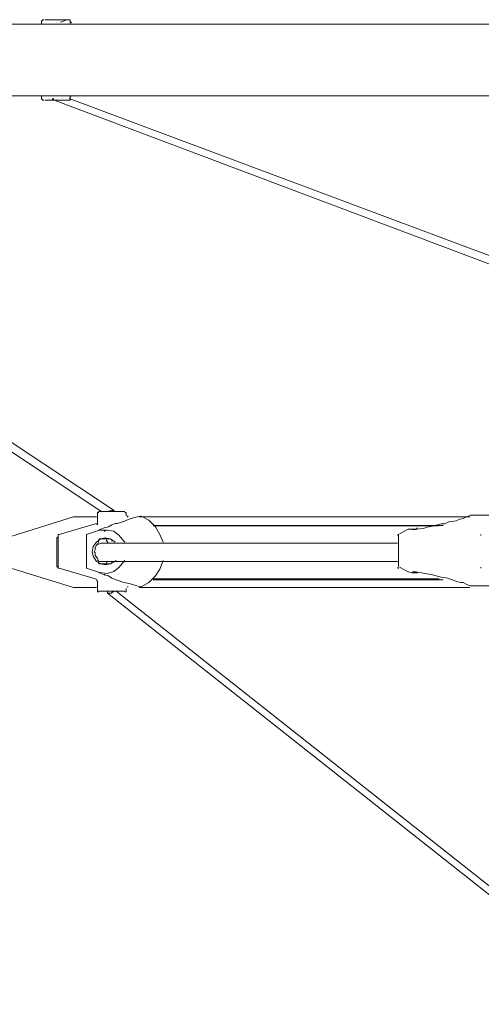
# Model space of a CAD drawing. Header units: millimetres. Extents: x 32.1 to 48.5, y -27.6 to 7.4.
# Tile 2 of 43: x 34 to 35.3, y -27.4 to -24.5. Entities that reach past the tile are written whole.
import ezdxf

# ---------------------------------------------------------------- set-up
doc = ezdxf.new("R2010")
doc.units = ezdxf.units.MM
doc.header["$MEASUREMENT"] = 0
doc.layers.add('Livello 1', color=7, linetype='Continuous', lineweight=0)

# ---------------------------------------------------------------- blocks, each defined once
blk = doc.blocks.new('Block_0')
at = {"layer": 'Livello 1', "color": 250, "lineweight": 5, "true_color": 0x1d1d1b}
for points, knots in [([(36.7102, -24.5278), (36.7102, -24.5278), (36.5203, -24.5278), (36.5203, -24.5278), (36.5203, -24.5278), (36.3309, -24.5278), (36.3309, -24.5278), (36.3309, -24.5278), (36.1444, -24.5278), (36.1444, -24.5278), (36.1444, -24.5278), (35.9641, -24.5278), (35.9641, -24.5278), (35.9641, -24.5278), (35.7808, -24.5278), (35.7808, -24.5278), (35.7808, -24.5278), (35.6037, -24.5278), (35.6037, -24.5278), (35.6037, -24.5278), (35.43, -24.5278), (35.43, -24.5278), (35.43, -24.5278), (35.256, -24.5278), (35.256, -24.5278), (35.256, -24.5278), (35.0882, -24.5278), (35.0882, -24.5278), (35.0882, -24.5278), (34.9241, -24.5278), (34.9241, -24.5278), (34.9241, -24.5278), (34.763, -24.5278), (34.763, -24.5278), (34.763, -24.5278), (34.605, -24.5278), (34.605, -24.5278), (34.605, -24.5278), (34.4497, -24.5278), (34.4497, -24.5278), (34.4497, -24.5278), (34.3013, -24.5278), (34.3013, -24.5278), (34.3013, -24.5278), (34.1559, -24.5278), (34.1559, -24.5278), (34.1559, -24.5278), (34.0134, -24.5278), (34.0134, -24.5278), (34.0134, -24.5278), (33.8778, -24.5278), (33.8778, -24.5278), (33.8778, -24.5278), (33.7449, -24.5278), (33.7449, -24.5278), (33.7449, -24.5278), (33.6183, -24.5278), (33.6183, -24.5278), (33.6183, -24.5278), (33.495, -24.5278), (33.495, -24.5278), (33.495, -24.5278), (33.3813, -24.5278), (33.3813, -24.5278), (33.3813, -24.5278), (33.2675, -24.5278), (33.2675, -24.5278), (33.2675, -24.5278), (33.1634, -24.5278), (33.1634, -24.5278), (33.1634, -24.5278), (33.0619, -24.5278), (33.0619, -24.5278), (33.0619, -24.5278), (32.9673, -24.5278), (32.9673, -24.5278), (32.9673, -24.5278), (32.8754, -24.5278), (32.8754, -24.5278), (32.8754, -24.5278), (32.7934, -24.5278), (32.7934, -24.5278), (32.7934, -24.5278), (32.7143, -24.5278), (32.7143, -24.5278), (32.7143, -24.5278), (32.6415, -24.5278), (32.6415, -24.5278), (32.6415, -24.5278), (32.5781, -24.5278), (32.5781, -24.5278), (32.5781, -24.5278), (32.5182, -24.5278), (32.5182, -24.5278), (32.5182, -24.5278), (32.4644, -24.5278), (32.4644, -24.5278), (32.4644, -24.5278), (32.4172, -24.5278), (32.4172, -24.5278), (32.4172, -24.5278), (32.3762, -24.5278), (32.3762, -24.5278), (32.3762, -24.5278), (32.3384, -24.5278), (32.3384, -24.5278), (32.3384, -24.5278), (32.3096, -24.5278), (32.3096, -24.5278), (32.3096, -24.5278), (32.2875, -24.5278), (32.2875, -24.5278), (32.2875, -24.5278), (32.2718, -24.5278), (32.2718, -24.5278), (32.2718, -24.5278), (32.2622, -24.5278), (32.2622, -24.5278), (32.2622, -24.5278), (32.2593, -24.5278), (32.2593, -24.5278)], [0, 0, 0, 0, 1, 1, 1, 2, 2, 2, 3, 3, 3, 4, 4, 4, 5, 5, 5, 6, 6, 6, 7, 7, 7, 8, 8, 8, 9, 9, 9, 10, 10, 10, 11, 11, 11, 12, 12, 12, 13, 13, 13, 14, 14, 14, 15, 15, 15, 16, 16, 16, 17, 17, 17, 18, 18, 18, 19, 19, 19, 20, 20, 20, 21, 21, 21, 22, 22, 22, 23, 23, 23, 24, 24, 24, 25, 25, 25, 26, 26, 26, 27, 27, 27, 28, 28, 28, 29, 29, 29, 30, 30, 30, 31, 31, 31, 32, 32, 32, 33, 33, 33, 34, 34, 34, 35, 35, 35, 36, 36, 36, 37, 37, 37, 38, 38, 38, 39, 39, 39, 40, 40, 40, 40]), ([(34.0358, -24.5153), (34.0358, -24.5153), (34.0326, -24.5153), (34.0326, -24.5153), (34.0326, -24.5153), (34.0326, -24.5185), (34.0326, -24.5185), (34.0326, -24.5185), (34.0294, -24.5185), (34.0294, -24.5185)], [0, 0, 0, 0, 1, 1, 1, 2, 2, 2, 3, 3, 3, 3]), ([(34.0387, -24.5156), (34.0387, -24.5156), (34.0387, -24.5156), (34.0387, -24.5156), (34.0387, -24.5156), (34.0483, -24.5156), (34.0483, -24.5156), (34.0483, -24.5156), (34.0611, -24.5156), (34.0611, -24.5156), (34.0611, -24.5156), (34.0736, -24.5156), (34.0736, -24.5156), (34.0736, -24.5156), (34.0893, -24.5156), (34.0893, -24.5156), (34.0893, -24.5156), (34.0989, -24.5156), (34.0989, -24.5156)], [0, 0, 0, 0, 1, 1, 1, 2, 2, 2, 3, 3, 3, 4, 4, 4, 5, 5, 5, 6, 6, 6, 6]), ([(34.0989, -24.5156), (34.0989, -24.5156), (34.1082, -24.5156), (34.1082, -24.5156), (34.1082, -24.5156), (34.1114, -24.5156), (34.1114, -24.5156)], [0, 0, 0, 0, 1, 1, 1, 2, 2, 2, 2]), ([(34.1117, -24.5185), (34.1117, -24.5185), (34.1117, -24.5185), (34.1117, -24.5185), (34.1117, -24.5185), (34.1117, -24.5153), (34.1117, -24.5153), (34.1117, -24.5153), (34.1085, -24.5153), (34.1085, -24.5153)], [0, 0, 0, 0, 1, 1, 1, 2, 2, 2, 3, 3, 3, 3]), ([(34.1146, -24.5249), (34.1146, -24.5249), (34.1146, -24.5249), (34.1146, -24.5249), (34.1146, -24.5249), (34.1146, -24.5217), (34.1146, -24.5217)], [0, 0, 0, 0, 1, 1, 1, 2, 2, 2, 2]), ([(34.1213, -24.5278), (34.1213, -24.5278), (34.1213, -24.5278), (34.1213, -24.5278), (34.1213, -24.5278), (34.1181, -24.5278), (34.1181, -24.5278)], [0, 0, 0, 0, 1, 1, 1, 2, 2, 2, 2]), ([(34.1242, -24.5278), (34.1242, -24.5278), (34.1242, -24.5278), (34.1242, -24.5278), (34.1242, -24.5278), (34.1274, -24.5278), (34.1274, -24.5278)], [0, 0, 0, 0, 1, 1, 1, 2, 2, 2, 2]), ([(32.2593, -24.7345), (32.2593, -24.7345), (32.2622, -24.7345), (32.2622, -24.7345), (32.2622, -24.7345), (32.2718, -24.7345), (32.2718, -24.7345), (32.2718, -24.7345), (32.2875, -24.7345), (32.2875, -24.7345), (32.2875, -24.7345), (32.3096, -24.7345), (32.3096, -24.7345), (32.3096, -24.7345), (32.3384, -24.7345), (32.3384, -24.7345), (32.3384, -24.7345), (32.3762, -24.7345), (32.3762, -24.7345), (32.3762, -24.7345), (32.4172, -24.7345), (32.4172, -24.7345), (32.4172, -24.7345), (32.4644, -24.7345), (32.4644, -24.7345), (32.4644, -24.7345), (32.5182, -24.7345), (32.5182, -24.7345), (32.5182, -24.7345), (32.5781, -24.7345), (32.5781, -24.7345), (32.5781, -24.7345), (32.6415, -24.7345), (32.6415, -24.7345), (32.6415, -24.7345), (32.7143, -24.7345), (32.7143, -24.7345), (32.7143, -24.7345), (32.7934, -24.7345), (32.7934, -24.7345), (32.7934, -24.7345), (32.8754, -24.7345), (32.8754, -24.7345), (32.8754, -24.7345), (32.9673, -24.7345), (32.9673, -24.7345), (32.9673, -24.7345), (33.0619, -24.7345), (33.0619, -24.7345), (33.0619, -24.7345), (33.1634, -24.7345), (33.1634, -24.7345), (33.1634, -24.7345), (33.2675, -24.7345), (33.2675, -24.7345), (33.2675, -24.7345), (33.3813, -24.7345), (33.3813, -24.7345), (33.3813, -24.7345), (33.495, -24.7345), (33.495, -24.7345), (33.495, -24.7345), (33.6183, -24.7345), (33.6183, -24.7345), (33.6183, -24.7345), (33.7449, -24.7345), (33.7449, -24.7345), (33.7449, -24.7345), (33.8778, -24.7345), (33.8778, -24.7345), (33.8778, -24.7345), (34.0134, -24.7345), (34.0134, -24.7345), (34.0134, -24.7345), (34.1559, -24.7345), (34.1559, -24.7345), (34.1559, -24.7345), (34.3013, -24.7345), (34.3013, -24.7345), (34.3013, -24.7345), (34.4497, -24.7345), (34.4497, -24.7345), (34.4497, -24.7345), (34.605, -24.7345), (34.605, -24.7345), (34.605, -24.7345), (34.763, -24.7345), (34.763, -24.7345), (34.763, -24.7345), (34.9241, -24.7345), (34.9241, -24.7345), (34.9241, -24.7345), (35.0882, -24.7345), (35.0882, -24.7345), (35.0882, -24.7345), (35.256, -24.7345), (35.256, -24.7345), (35.256, -24.7345), (35.43, -24.7345), (35.43, -24.7345), (35.43, -24.7345), (35.6037, -24.7345), (35.6037, -24.7345), (35.6037, -24.7345), (35.7808, -24.7345), (35.7808, -24.7345), (35.7808, -24.7345), (35.9641, -24.7345), (35.9641, -24.7345), (35.9641, -24.7345), (36.1444, -24.7345), (36.1444, -24.7345), (36.1444, -24.7345), (36.3309, -24.7345), (36.3309, -24.7345), (36.3309, -24.7345), (36.5203, -24.7345), (36.5203, -24.7345), (36.5203, -24.7345), (36.7102, -24.7345), (36.7102, -24.7345)], [0, 0, 0, 0, 1, 1, 1, 2, 2, 2, 3, 3, 3, 4, 4, 4, 5, 5, 5, 6, 6, 6, 7, 7, 7, 8, 8, 8, 9, 9, 9, 10, 10, 10, 11, 11, 11, 12, 12, 12, 13, 13, 13, 14, 14, 14, 15, 15, 15, 16, 16, 16, 17, 17, 17, 18, 18, 18, 19, 19, 19, 20, 20, 20, 21, 21, 21, 22, 22, 22, 23, 23, 23, 24, 24, 24, 25, 25, 25, 26, 26, 26, 27, 27, 27, 28, 28, 28, 29, 29, 29, 30, 30, 30, 31, 31, 31, 32, 32, 32, 33, 33, 33, 34, 34, 34, 35, 35, 35, 36, 36, 36, 37, 37, 37, 38, 38, 38, 39, 39, 39, 40, 40, 40, 40]), ([(33.9726, -24.7345), (33.9726, -24.7345), (33.9726, -24.7345), (33.9726, -24.7345), (33.9726, -24.7345), (33.9756, -24.7345), (33.9756, -24.7345)], [0, 0, 0, 0, 1, 1, 1, 2, 2, 2, 2]), ([(34.0768, -24.7345), (34.0768, -24.7345), (34.0768, -24.7345), (34.0768, -24.7345), (34.0768, -24.7345), (34.08, -24.7345), (34.08, -24.7345)], [0, 0, 0, 0, 1, 1, 1, 2, 2, 2, 2]), ([(34.0864, -24.7345), (34.0864, -24.7345), (34.0864, -24.7345), (34.0864, -24.7345), (34.0864, -24.7345), (34.08, -24.7345), (34.08, -24.7345)], [0, 0, 0, 0, 1, 1, 1, 2, 2, 2, 2]), ([(34.1117, -24.7377), (34.1117, -24.7377), (34.1149, -24.7345), (34.1149, -24.7345), (34.1149, -24.7345), (34.1181, -24.7345), (34.1181, -24.7345)], [0, 0, 0, 0, 1, 1, 1, 2, 2, 2, 2]), ([(34.1213, -24.7345), (34.1213, -24.7345), (34.1213, -24.7345), (34.1213, -24.7345), (34.1213, -24.7345), (34.1245, -24.7345), (34.1245, -24.7345)], [0, 0, 0, 0, 1, 1, 1, 2, 2, 2, 2]), ([(34.0294, -24.7441), (34.0294, -24.7441), (34.0326, -24.7441), (34.0326, -24.7441), (34.0326, -24.7441), (34.0326, -24.747), (34.0326, -24.747), (34.0326, -24.747), (34.0358, -24.747), (34.0358, -24.747)], [0, 0, 0, 0, 1, 1, 1, 2, 2, 2, 3, 3, 3, 3]), ([(34.0989, -24.747), (34.0989, -24.747), (34.0893, -24.747), (34.0893, -24.747), (34.0893, -24.747), (34.0736, -24.747), (34.0736, -24.747), (34.0736, -24.747), (34.0611, -24.747), (34.0611, -24.747), (34.0611, -24.747), (34.0483, -24.747), (34.0483, -24.747), (34.0483, -24.747), (34.0387, -24.747), (34.0387, -24.747)], [0, 0, 0, 0, 1, 1, 1, 2, 2, 2, 3, 3, 3, 4, 4, 4, 5, 5, 5, 5]), ([(34.0645, -24.7425), (34.0645, -24.7425), (34.0645, -24.7425), (34.0645, -24.7425), (34.0645, -24.7425), (34.0613, -24.7457), (34.0613, -24.7457)], [0, 0, 0, 0, 1, 1, 1, 2, 2, 2, 2]), ([(34.1114, -24.747), (34.1114, -24.747), (34.1082, -24.747), (34.1082, -24.747), (34.1082, -24.747), (34.0989, -24.747), (34.0989, -24.747)], [0, 0, 0, 0, 1, 1, 1, 2, 2, 2, 2]), ([(34.1085, -24.747), (34.1085, -24.747), (34.1085, -24.747), (34.1085, -24.747), (34.1085, -24.747), (34.1117, -24.747), (34.1117, -24.747), (34.1117, -24.747), (34.1117, -24.7441), (34.1117, -24.7441)], [0, 0, 0, 0, 1, 1, 1, 2, 2, 2, 3, 3, 3, 3]), ([(34.1117, -24.7409), (34.1117, -24.7409), (34.1117, -24.7409), (34.1117, -24.7409), (34.1117, -24.7409), (34.1117, -24.7377), (34.1117, -24.7377)], [0, 0, 0, 0, 1, 1, 1, 2, 2, 2, 2]), ([(34.1245, -25.9495), (34.1245, -25.9495), (34.1245, -25.9495), (34.1245, -25.9495), (34.1245, -25.9495), (34.1213, -25.9495), (34.1213, -25.9495)], [0, 0, 0, 0, 1, 1, 1, 2, 2, 2, 2]), ([(34.1876, -25.9495), (34.1876, -25.9495), (34.1748, -25.9495), (34.1748, -25.9495), (34.1748, -25.9495), (34.1559, -25.9495), (34.1559, -25.9495), (34.1559, -25.9495), (34.1399, -25.9495), (34.1399, -25.9495), (34.1399, -25.9495), (34.1303, -25.9495), (34.1303, -25.9495), (34.1303, -25.9495), (34.1245, -25.9495), (34.1245, -25.9495)], [0, 0, 0, 0, 1, 1, 1, 2, 2, 2, 3, 3, 3, 4, 4, 4, 5, 5, 5, 5]), ([(34.1943, -25.937), (34.1943, -25.937), (34.1943, -25.937), (34.1943, -25.937), (34.1943, -25.937), (34.1911, -25.937), (34.1911, -25.937), (34.1911, -25.937), (34.1911, -25.9402), (34.1911, -25.9402)], [0, 0, 0, 0, 1, 1, 1, 2, 2, 2, 3, 3, 3, 3]), ([(34.1937, -25.934), (34.1937, -25.934), (34.1969, -25.934), (34.1969, -25.934), (34.1969, -25.934), (34.2033, -25.934), (34.2033, -25.934), (34.2033, -25.934), (34.2129, -25.934), (34.2129, -25.934), (34.2129, -25.934), (34.2254, -25.934), (34.2254, -25.934), (34.2254, -25.934), (34.2414, -25.934), (34.2414, -25.934), (34.2414, -25.934), (34.2537, -25.934), (34.2537, -25.934), (34.2537, -25.934), (34.2632, -25.934), (34.2632, -25.934), (34.2632, -25.934), (34.2664, -25.934), (34.2664, -25.934), (34.2664, -25.934), (34.2696, -25.934), (34.2696, -25.934)], [0, 0, 0, 0, 1, 1, 1, 2, 2, 2, 3, 3, 3, 4, 4, 4, 5, 5, 5, 6, 6, 6, 7, 7, 7, 8, 8, 8, 9, 9, 9, 9]), ([(34.1937, -25.9873), (34.1937, -25.9873), (34.1937, -25.9873), (34.1937, -25.9873), (34.1937, -25.9873), (34.2001, -25.9844), (34.2001, -25.9844), (34.2001, -25.9844), (34.2097, -25.9812), (34.2097, -25.9812), (34.2097, -25.9812), (34.2222, -25.9782), (34.2222, -25.9782), (34.2222, -25.9782), (34.2318, -25.9719), (34.2318, -25.9719), (34.2318, -25.9719), (34.2414, -25.9687), (34.2414, -25.9687), (34.2414, -25.9687), (34.2478, -25.9687), (34.2478, -25.9687), (34.2478, -25.9687), (34.2569, -25.9655), (34.2569, -25.9655), (34.2569, -25.9655), (34.2664, -25.9623), (34.2664, -25.9623), (34.2664, -25.9623), (34.2824, -25.9559), (34.2824, -25.9559), (34.2824, -25.9559), (34.3013, -25.9497), (34.3013, -25.9497)], [0, 0, 0, 0, 1, 1, 1, 2, 2, 2, 3, 3, 3, 4, 4, 4, 5, 5, 5, 6, 6, 6, 7, 7, 7, 8, 8, 8, 9, 9, 9, 10, 10, 10, 11, 11, 11, 11]), ([(34.2225, -25.9346), (34.2225, -25.9346), (34.2225, -25.9346), (34.2225, -25.9346), (34.2225, -25.9346), (34.2257, -25.9314), (34.2257, -25.9314), (34.2257, -25.9314), (34.2289, -25.9314), (34.2289, -25.9314), (34.2289, -25.9314), (34.2321, -25.9314), (34.2321, -25.9314), (34.2321, -25.9314), (34.2353, -25.9282), (34.2353, -25.9282)], [0, 0, 0, 0, 1, 1, 1, 2, 2, 2, 3, 3, 3, 4, 4, 4, 5, 5, 5, 5]), ([(34.2353, -25.9282), (34.2353, -25.9282), (34.2353, -25.9314), (34.2353, -25.9314), (34.2353, -25.9314), (34.2385, -25.9314), (34.2385, -25.9314), (34.2385, -25.9314), (34.2385, -25.9346), (34.2385, -25.9346)], [0, 0, 0, 0, 1, 1, 1, 2, 2, 2, 3, 3, 3, 3]), ([(34.2734, -25.9402), (34.2734, -25.9402), (34.2734, -25.9402), (34.2734, -25.9402), (34.2734, -25.9402), (34.2734, -25.937), (34.2734, -25.937), (34.2734, -25.937), (34.2702, -25.937), (34.2702, -25.937)], [0, 0, 0, 0, 1, 1, 1, 2, 2, 2, 3, 3, 3, 3]), ([(34.2795, -25.9495), (34.2795, -25.9495), (34.2795, -25.9495), (34.2795, -25.9495), (34.2795, -25.9495), (34.2766, -25.9495), (34.2766, -25.9495)], [0, 0, 0, 0, 1, 1, 1, 2, 2, 2, 2]), ([(35.2654, -25.9495), (35.2654, -25.9495), (35.2528, -25.9495), (35.2528, -25.9495), (35.2528, -25.9495), (35.1423, -25.9495), (35.1423, -25.9495), (35.1423, -25.9495), (35.0347, -25.9495), (35.0347, -25.9495), (35.0347, -25.9495), (34.9367, -25.9495), (34.9367, -25.9495), (34.9367, -25.9495), (34.8389, -25.9495), (34.8389, -25.9495), (34.8389, -25.9495), (34.7502, -25.9495), (34.7502, -25.9495), (34.7502, -25.9495), (34.6649, -25.9495), (34.6649, -25.9495), (34.6649, -25.9495), (34.5858, -25.9495), (34.5858, -25.9495), (34.5858, -25.9495), (34.5131, -25.9495), (34.5131, -25.9495), (34.5131, -25.9495), (34.4468, -25.9495), (34.4468, -25.9495), (34.4468, -25.9495), (34.3866, -25.9495), (34.3866, -25.9495), (34.3866, -25.9495), (34.3328, -25.9495), (34.3328, -25.9495), (34.3328, -25.9495), (34.3107, -25.9495), (34.3107, -25.9495)], [0, 0, 0, 0, 1, 1, 1, 2, 2, 2, 3, 3, 3, 4, 4, 4, 5, 5, 5, 6, 6, 6, 7, 7, 7, 8, 8, 8, 9, 9, 9, 10, 10, 10, 11, 11, 11, 12, 12, 12, 13, 13, 13, 13]), ([(34.3171, -25.9468), (34.3171, -25.9468), (34.3171, -25.9468), (34.3171, -25.9468), (34.3171, -25.9468), (34.3141, -25.9468), (34.3141, -25.9468)], [0, 0, 0, 0, 1, 1, 1, 2, 2, 2, 2]), ([(34.3802, -26.0222), (34.3802, -26.0222), (34.3709, -25.9998), (34.3709, -25.9998), (34.3709, -25.9998), (34.3581, -25.9782), (34.3581, -25.9782), (34.3581, -25.9782), (34.3392, -25.9591), (34.3392, -25.9591), (34.3392, -25.9591), (34.3171, -25.9468), (34.3171, -25.9468)], [0, 0, 0, 0, 1, 1, 1, 2, 2, 2, 3, 3, 3, 4, 4, 4, 4]), ([(35.2584, -25.9479), (35.2584, -25.9479), (35.2459, -25.9543), (35.2459, -25.9543), (35.2459, -25.9543), (35.2331, -25.9572), (35.2331, -25.9572), (35.2331, -25.9572), (35.2267, -25.9604), (35.2267, -25.9604), (35.2267, -25.9604), (35.2046, -25.9633), (35.2046, -25.9633), (35.2046, -25.9633), (35.1921, -25.9697), (35.1921, -25.9697), (35.1921, -25.9697), (35.1825, -25.9697), (35.1825, -25.9697), (35.1825, -25.9697), (35.1572, -25.9761), (35.1572, -25.9761), (35.1572, -25.9761), (35.1415, -25.9793), (35.1415, -25.9793), (35.1415, -25.9793), (35.1319, -25.9825), (35.1319, -25.9825), (35.1319, -25.9825), (35.1098, -25.9852), (35.1098, -25.9852), (35.1098, -25.9852), (35.1002, -25.9852), (35.1002, -25.9852)], [0, 0, 0, 0, 1, 1, 1, 2, 2, 2, 3, 3, 3, 4, 4, 4, 5, 5, 5, 6, 6, 6, 7, 7, 7, 8, 8, 8, 9, 9, 9, 10, 10, 10, 11, 11, 11, 11]), ([(34.1911, -25.9655), (34.1911, -25.9655), (34.1911, -25.9684), (34.1911, -25.9684), (34.1911, -25.9684), (34.1911, -25.9713), (34.1911, -25.9713), (34.1911, -25.9713), (34.1879, -25.9713), (34.1879, -25.9713)], [0, 0, 0, 0, 1, 1, 1, 2, 2, 2, 3, 3, 3, 3]), ([(34.3517, -25.9745), (34.3517, -25.9745), (34.3642, -25.9745), (34.3642, -25.9745), (34.3642, -25.9745), (34.4148, -25.9745), (34.4148, -25.9745), (34.4148, -25.9745), (34.4748, -25.9745), (34.4748, -25.9745), (34.4748, -25.9745), (34.5411, -25.9745), (34.5411, -25.9745), (34.5411, -25.9745), (34.6138, -25.9745), (34.6138, -25.9745), (34.6138, -25.9745), (34.6926, -25.9745), (34.6926, -25.9745), (34.6926, -25.9745), (34.775, -25.9745), (34.775, -25.9745), (34.775, -25.9745), (34.8631, -25.9745), (34.8631, -25.9745), (34.8631, -25.9745), (34.9582, -25.9745), (34.9582, -25.9745), (34.9582, -25.9745), (35.0592, -25.9745), (35.0592, -25.9745), (35.0592, -25.9745), (35.1633, -25.9745), (35.1633, -25.9745), (35.1633, -25.9745), (35.1886, -25.9745), (35.1886, -25.9745)], [0, 0, 0, 0, 1, 1, 1, 2, 2, 2, 3, 3, 3, 4, 4, 4, 5, 5, 5, 6, 6, 6, 7, 7, 7, 8, 8, 8, 9, 9, 9, 10, 10, 10, 11, 11, 11, 12, 12, 12, 12]), ([(35.1737, -25.9748), (35.1737, -25.9748), (35.1516, -25.9748), (35.1516, -25.9748), (35.1516, -25.9748), (35.0504, -25.9748), (35.0504, -25.9748), (35.0504, -25.9748), (34.9526, -25.9748), (34.9526, -25.9748), (34.9526, -25.9748), (34.8575, -25.9748), (34.8575, -25.9748), (34.8575, -25.9748), (34.7691, -25.9748), (34.7691, -25.9748), (34.7691, -25.9748), (34.6871, -25.9748), (34.6871, -25.9748), (34.6871, -25.9748), (34.6109, -25.9748), (34.6109, -25.9748), (34.6109, -25.9748), (34.5416, -25.9748), (34.5416, -25.9748), (34.5416, -25.9748), (34.4753, -25.9748), (34.4753, -25.9748), (34.4753, -25.9748), (34.4183, -25.9748), (34.4183, -25.9748), (34.4183, -25.9748), (34.3647, -25.9748), (34.3647, -25.9748), (34.3647, -25.9748), (34.352, -25.9748), (34.352, -25.9748)], [0, 0, 0, 0, 1, 1, 1, 2, 2, 2, 3, 3, 3, 4, 4, 4, 5, 5, 5, 6, 6, 6, 7, 7, 7, 8, 8, 8, 9, 9, 9, 10, 10, 10, 11, 11, 11, 12, 12, 12, 12]), ([(34.0768, -26.006), (34.0768, -26.006), (34.0768, -26.006), (34.0768, -26.006), (34.0768, -26.006), (34.0768, -26.0091), (34.0768, -26.0091), (34.0768, -26.0091), (34.0736, -26.0091), (34.0736, -26.0091)], [0, 0, 0, 0, 1, 1, 1, 2, 2, 2, 3, 3, 3, 3]), ([(34.0773, -26.003), (34.0773, -26.003), (34.0773, -26.003), (34.0773, -26.003), (34.0773, -26.003), (34.0773, -25.9998), (34.0773, -25.9998), (34.0773, -25.9998), (34.08, -25.9998), (34.08, -25.9998)], [0, 0, 0, 0, 1, 1, 1, 2, 2, 2, 3, 3, 3, 3]), ([(34.1591, -25.9998), (34.1591, -25.9998), (34.1591, -25.9998), (34.1591, -25.9998), (34.1591, -25.9998), (34.1591, -26.003), (34.1591, -26.003)], [0, 0, 0, 0, 1, 1, 1, 2, 2, 2, 2]), ([(34.2414, -26.0222), (34.2414, -26.0222), (34.2414, -26.0222), (34.2414, -26.0222), (34.2414, -26.0222), (34.2286, -26.0126), (34.2286, -26.0126), (34.2286, -26.0126), (34.2129, -26.0094), (34.2129, -26.0094), (34.2129, -26.0094), (34.2001, -26.0126), (34.2001, -26.0126), (34.2001, -26.0126), (34.1876, -26.0222), (34.1876, -26.0222), (34.1876, -26.0222), (34.1783, -26.0345), (34.1783, -26.0345), (34.1783, -26.0345), (34.1751, -26.0502), (34.1751, -26.0502)], [0, 0, 0, 0, 1, 1, 1, 2, 2, 2, 3, 3, 3, 4, 4, 4, 5, 5, 5, 6, 6, 6, 7, 7, 7, 7]), ([(34.1937, -26.019), (34.1937, -26.019), (34.1937, -26.0158), (34.1937, -26.0158), (34.1937, -26.0158), (34.1969, -26.0158), (34.1969, -26.0158), (34.1969, -26.0158), (34.1969, -26.0126), (34.1969, -26.0126), (34.1969, -26.0126), (34.2001, -26.0126), (34.2001, -26.0126), (34.2001, -26.0126), (34.2033, -26.0126), (34.2033, -26.0126)], [0, 0, 0, 0, 1, 1, 1, 2, 2, 2, 3, 3, 3, 4, 4, 4, 5, 5, 5, 5]), ([(34.2696, -26.0222), (34.2696, -26.0222), (34.2664, -26.019), (34.2664, -26.019), (34.2664, -26.019), (34.2537, -26.003), (34.2537, -26.003), (34.2537, -26.003), (34.2382, -25.9905), (34.2382, -25.9905), (34.2382, -25.9905), (34.219, -25.9873), (34.219, -25.9873), (34.219, -25.9873), (34.1969, -25.9873), (34.1969, -25.9873)], [0, 0, 0, 0, 1, 1, 1, 2, 2, 2, 3, 3, 3, 4, 4, 4, 5, 5, 5, 5]), ([(34.2033, -26.0126), (34.2033, -26.0126), (34.2129, -26.0126), (34.2129, -26.0126), (34.2129, -26.0126), (34.2254, -26.0126), (34.2254, -26.0126)], [0, 0, 0, 0, 1, 1, 1, 2, 2, 2, 2]), ([(34.2254, -26.0126), (34.2254, -26.0126), (34.2286, -26.0126), (34.2286, -26.0126), (34.2286, -26.0126), (34.2318, -26.0158), (34.2318, -26.0158), (34.2318, -26.0158), (34.2318, -26.019), (34.2318, -26.019)], [0, 0, 0, 0, 1, 1, 1, 2, 2, 2, 3, 3, 3, 3]), ([(35.0571, -26.0033), (35.0571, -26.0033), (35.0571, -26.0033), (35.0571, -26.0033), (35.0571, -26.0033), (35.0571, -26.0004), (35.0571, -26.0004), (35.0571, -26.0004), (35.0603, -26.0004), (35.0603, -26.0004)], [0, 0, 0, 0, 1, 1, 1, 2, 2, 2, 3, 3, 3, 3]), ([(35.2973, -26.0004), (35.2973, -26.0004), (35.2973, -26.0004), (35.2973, -26.0004), (35.2973, -26.0004), (35.2973, -26.0033), (35.2973, -26.0033)], [0, 0, 0, 0, 1, 1, 1, 2, 2, 2, 2]), ([(34.1905, -26.0281), (34.1905, -26.0281), (34.1876, -26.0313), (34.1876, -26.0313), (34.1876, -26.0313), (34.1844, -26.0377), (34.1844, -26.0377), (34.1844, -26.0377), (34.1844, -26.044), (34.1844, -26.044), (34.1844, -26.044), (34.1815, -26.0502), (34.1815, -26.0502), (34.1815, -26.0502), (34.1844, -26.0534), (34.1844, -26.0534), (34.1844, -26.0534), (34.1844, -26.0598), (34.1844, -26.0598), (34.1844, -26.0598), (34.1876, -26.0656), (34.1876, -26.0656), (34.1876, -26.0656), (34.1905, -26.0688), (34.1905, -26.0688)], [0, 0, 0, 0, 1, 1, 1, 2, 2, 2, 3, 3, 3, 4, 4, 4, 5, 5, 5, 6, 6, 6, 7, 7, 7, 8, 8, 8, 8]), ([(34.1905, -26.0281), (34.1905, -26.0281), (34.1937, -26.0222), (34.1937, -26.0222), (34.1937, -26.0222), (34.1937, -26.019), (34.1937, -26.019)], [0, 0, 0, 0, 1, 1, 1, 2, 2, 2, 2]), ([(34.1905, -26.0278), (34.1905, -26.0278), (34.1937, -26.0278), (34.1937, -26.0278), (34.1937, -26.0278), (34.2033, -26.0249), (34.2033, -26.0249)], [0, 0, 0, 0, 1, 1, 1, 2, 2, 2, 2]), ([(35.0568, -26.0249), (35.0568, -26.0249), (35.0443, -26.0249), (35.0443, -26.0249), (35.0443, -26.0249), (34.9745, -26.0249), (34.9745, -26.0249), (34.9745, -26.0249), (34.9177, -26.0249), (34.9177, -26.0249), (34.9177, -26.0249), (34.8735, -26.0249), (34.8735, -26.0249), (34.8735, -26.0249), (34.8389, -26.0249), (34.8389, -26.0249), (34.8389, -26.0249), (34.8069, -26.0249), (34.8069, -26.0249), (34.8069, -26.0249), (34.7723, -26.0249), (34.7723, -26.0249), (34.7723, -26.0249), (34.6807, -26.0249), (34.6807, -26.0249), (34.6807, -26.0249), (34.5922, -26.0249), (34.5922, -26.0249), (34.5922, -26.0249), (34.5227, -26.0249), (34.5227, -26.0249), (34.5227, -26.0249), (34.4593, -26.0249), (34.4593, -26.0249), (34.4593, -26.0249), (34.4026, -26.0249), (34.4026, -26.0249), (34.4026, -26.0249), (34.3834, -26.0249), (34.3834, -26.0249), (34.3834, -26.0249), (34.3551, -26.0249), (34.3551, -26.0249), (34.3551, -26.0249), (34.3203, -26.0249), (34.3203, -26.0249), (34.3203, -26.0249), (34.2856, -26.0249), (34.2856, -26.0249), (34.2856, -26.0249), (34.2446, -26.0249), (34.2446, -26.0249), (34.2446, -26.0249), (34.2001, -26.0249), (34.2001, -26.0249)], [0, 0, 0, 0, 1, 1, 1, 2, 2, 2, 3, 3, 3, 4, 4, 4, 5, 5, 5, 6, 6, 6, 7, 7, 7, 8, 8, 8, 9, 9, 9, 10, 10, 10, 11, 11, 11, 12, 12, 12, 13, 13, 13, 14, 14, 14, 15, 15, 15, 16, 16, 16, 17, 17, 17, 18, 18, 18, 18]), ([(34.1751, -26.0502), (34.1751, -26.0502), (34.1783, -26.063), (34.1783, -26.063), (34.1783, -26.063), (34.1876, -26.0784), (34.1876, -26.0784), (34.1876, -26.0784), (34.2001, -26.0848), (34.2001, -26.0848), (34.2001, -26.0848), (34.2129, -26.088), (34.2129, -26.088), (34.2129, -26.088), (34.2286, -26.0848), (34.2286, -26.0848), (34.2286, -26.0848), (34.2414, -26.0784), (34.2414, -26.0784), (34.2414, -26.0784), (34.2446, -26.0752), (34.2446, -26.0752)], [0, 0, 0, 0, 1, 1, 1, 2, 2, 2, 3, 3, 3, 4, 4, 4, 5, 5, 5, 6, 6, 6, 7, 7, 7, 7]), ([(34.0736, -26.0936), (34.0736, -26.0936), (34.0736, -26.0936), (34.0736, -26.0936), (34.0736, -26.0936), (34.0768, -26.0936), (34.0768, -26.0936), (34.0768, -26.0936), (34.0768, -26.0968), (34.0768, -26.0968)], [0, 0, 0, 0, 1, 1, 1, 2, 2, 2, 3, 3, 3, 3]), ([(34.08, -26.0973), (34.08, -26.0973), (34.08, -26.0973), (34.08, -26.0973), (34.08, -26.0973), (34.0773, -26.0973), (34.0773, -26.0973), (34.0773, -26.0973), (34.0773, -26.0941), (34.0773, -26.0941)], [0, 0, 0, 0, 1, 1, 1, 2, 2, 2, 3, 3, 3, 3]), ([(34.1591, -26.0941), (34.1591, -26.0941), (34.1591, -26.0941), (34.1591, -26.0941), (34.1591, -26.0941), (34.1591, -26.0973), (34.1591, -26.0973)], [0, 0, 0, 0, 1, 1, 1, 2, 2, 2, 2]), ([(34.2033, -26.0781), (34.2033, -26.0781), (34.1969, -26.0781), (34.1969, -26.0781), (34.1969, -26.0781), (34.1905, -26.0749), (34.1905, -26.0749)], [0, 0, 0, 0, 1, 1, 1, 2, 2, 2, 2]), ([(34.2033, -26.0848), (34.2033, -26.0848), (34.2001, -26.0848), (34.2001, -26.0848), (34.2001, -26.0848), (34.1969, -26.0848), (34.1969, -26.0848), (34.1969, -26.0848), (34.1937, -26.0816), (34.1937, -26.0816), (34.1937, -26.0816), (34.1937, -26.0784), (34.1937, -26.0784)], [0, 0, 0, 0, 1, 1, 1, 2, 2, 2, 3, 3, 3, 4, 4, 4, 4]), ([(34.1969, -26.1096), (34.1969, -26.1096), (34.219, -26.1128), (34.219, -26.1128), (34.219, -26.1128), (34.2382, -26.1066), (34.2382, -26.1066), (34.2382, -26.1066), (34.2537, -26.0941), (34.2537, -26.0941), (34.2537, -26.0941), (34.2664, -26.0784), (34.2664, -26.0784), (34.2664, -26.0784), (34.2696, -26.0752), (34.2696, -26.0752)], [0, 0, 0, 0, 1, 1, 1, 2, 2, 2, 3, 3, 3, 4, 4, 4, 5, 5, 5, 5]), ([(34.2001, -26.0779), (34.2001, -26.0779), (34.2414, -26.0779), (34.2414, -26.0779), (34.2414, -26.0779), (34.2792, -26.0779), (34.2792, -26.0779), (34.2792, -26.0779), (34.3107, -26.0779), (34.3107, -26.0779), (34.3107, -26.0779), (34.3392, -26.0779), (34.3392, -26.0779), (34.3392, -26.0779), (34.3615, -26.0779), (34.3615, -26.0779), (34.3615, -26.0779), (34.3866, -26.0779), (34.3866, -26.0779), (34.3866, -26.0779), (34.4119, -26.0779), (34.4119, -26.0779), (34.4119, -26.0779), (34.4846, -26.0779), (34.4846, -26.0779), (34.4846, -26.0779), (34.5637, -26.0779), (34.5637, -26.0779), (34.5637, -26.0779), (34.6364, -26.0779), (34.6364, -26.0779), (34.6364, -26.0779), (34.7124, -26.0779), (34.7124, -26.0779), (34.7124, -26.0779), (34.7816, -26.0779), (34.7816, -26.0779), (34.7816, -26.0779), (34.8101, -26.0779), (34.8101, -26.0779), (34.8101, -26.0779), (34.8511, -26.0779), (34.8511, -26.0779), (34.8511, -26.0779), (34.902, -26.0779), (34.902, -26.0779), (34.902, -26.0779), (34.9652, -26.0779), (34.9652, -26.0779), (34.9652, -26.0779), (35.0379, -26.0779), (35.0379, -26.0779), (35.0379, -26.0779), (35.0568, -26.0779), (35.0568, -26.0779)], [0, 0, 0, 0, 1, 1, 1, 2, 2, 2, 3, 3, 3, 4, 4, 4, 5, 5, 5, 6, 6, 6, 7, 7, 7, 8, 8, 8, 9, 9, 9, 10, 10, 10, 11, 11, 11, 12, 12, 12, 13, 13, 13, 14, 14, 14, 15, 15, 15, 16, 16, 16, 17, 17, 17, 18, 18, 18, 18]), ([(34.2254, -26.0848), (34.2254, -26.0848), (34.2129, -26.0848), (34.2129, -26.0848), (34.2129, -26.0848), (34.2033, -26.0848), (34.2033, -26.0848)], [0, 0, 0, 0, 1, 1, 1, 2, 2, 2, 2]), ([(34.2318, -26.0784), (34.2318, -26.0784), (34.2318, -26.0816), (34.2318, -26.0816), (34.2318, -26.0816), (34.2286, -26.0848), (34.2286, -26.0848), (34.2286, -26.0848), (34.2254, -26.0848), (34.2254, -26.0848)], [0, 0, 0, 0, 1, 1, 1, 2, 2, 2, 3, 3, 3, 3]), ([(34.3171, -26.1506), (34.3171, -26.1506), (34.3392, -26.1381), (34.3392, -26.1381), (34.3392, -26.1381), (34.3581, -26.1192), (34.3581, -26.1192), (34.3581, -26.1192), (34.3709, -26.1005), (34.3709, -26.1005), (34.3709, -26.1005), (34.3802, -26.0752), (34.3802, -26.0752)], [0, 0, 0, 0, 1, 1, 1, 2, 2, 2, 3, 3, 3, 4, 4, 4, 4]), ([(35.0603, -26.0976), (35.0603, -26.0976), (35.0603, -26.0976), (35.0603, -26.0976), (35.0603, -26.0976), (35.0571, -26.0976), (35.0571, -26.0976), (35.0571, -26.0976), (35.0571, -26.0944), (35.0571, -26.0944)], [0, 0, 0, 0, 1, 1, 1, 2, 2, 2, 3, 3, 3, 3]), ([(35.2973, -26.0944), (35.2973, -26.0944), (35.2973, -26.0944), (35.2973, -26.0944), (35.2973, -26.0944), (35.2973, -26.0976), (35.2973, -26.0976)], [0, 0, 0, 0, 1, 1, 1, 2, 2, 2, 2]), ([(34.3013, -26.1474), (34.3013, -26.1474), (34.2824, -26.1413), (34.2824, -26.1413), (34.2824, -26.1413), (34.2664, -26.1381), (34.2664, -26.1381), (34.2664, -26.1381), (34.2478, -26.1319), (34.2478, -26.1319), (34.2478, -26.1319), (34.2318, -26.1256), (34.2318, -26.1256), (34.2318, -26.1256), (34.2222, -26.1192), (34.2222, -26.1192), (34.2222, -26.1192), (34.2097, -26.116), (34.2097, -26.116), (34.2097, -26.116), (34.2001, -26.1128), (34.2001, -26.1128), (34.2001, -26.1128), (34.1937, -26.1096), (34.1937, -26.1096)], [0, 0, 0, 0, 1, 1, 1, 2, 2, 2, 3, 3, 3, 4, 4, 4, 5, 5, 5, 6, 6, 6, 7, 7, 7, 8, 8, 8, 8]), ([(35.1002, -26.1074), (35.1002, -26.1074), (35.1002, -26.1074), (35.1002, -26.1074), (35.1002, -26.1074), (35.1098, -26.1074), (35.1098, -26.1074), (35.1098, -26.1074), (35.1255, -26.1106), (35.1255, -26.1106), (35.1255, -26.1106), (35.1415, -26.1136), (35.1415, -26.1136), (35.1415, -26.1136), (35.1572, -26.1168), (35.1572, -26.1168), (35.1572, -26.1168), (35.1825, -26.1229), (35.1825, -26.1229), (35.1825, -26.1229), (35.2017, -26.1261), (35.2017, -26.1261), (35.2017, -26.1261), (35.2203, -26.1325), (35.2203, -26.1325), (35.2203, -26.1325), (35.2267, -26.1354), (35.2267, -26.1354), (35.2267, -26.1354), (35.2395, -26.1386), (35.2395, -26.1386), (35.2395, -26.1386), (35.2459, -26.1386), (35.2459, -26.1386), (35.2459, -26.1386), (35.2584, -26.145), (35.2584, -26.145)], [0, 0, 0, 0, 1, 1, 1, 2, 2, 2, 3, 3, 3, 4, 4, 4, 5, 5, 5, 6, 6, 6, 7, 7, 7, 8, 8, 8, 9, 9, 9, 10, 10, 10, 11, 11, 11, 12, 12, 12, 12]), ([(35.1109, -26.1104), (35.1109, -26.1104), (35.1109, -26.1104), (35.1109, -26.1104), (35.1109, -26.1104), (35.1141, -26.1104), (35.1141, -26.1104)], [0, 0, 0, 0, 1, 1, 1, 2, 2, 2, 2]), ([(34.1245, -26.1533), (34.1245, -26.1533), (34.1245, -26.1533), (34.1245, -26.1533), (34.1245, -26.1533), (34.1303, -26.1533), (34.1303, -26.1533), (34.1303, -26.1533), (34.1399, -26.1533), (34.1399, -26.1533), (34.1399, -26.1533), (34.1559, -26.1533), (34.1559, -26.1533), (34.1559, -26.1533), (34.1748, -26.1533), (34.1748, -26.1533), (34.1748, -26.1533), (34.1876, -26.1533), (34.1876, -26.1533)], [0, 0, 0, 0, 1, 1, 1, 2, 2, 2, 3, 3, 3, 4, 4, 4, 5, 5, 5, 6, 6, 6, 6]), ([(34.1879, -26.1312), (34.1879, -26.1312), (34.1879, -26.1312), (34.1879, -26.1312), (34.1879, -26.1312), (34.1911, -26.1343), (34.1911, -26.1343), (34.1911, -26.1343), (34.1911, -26.1375), (34.1911, -26.1375)], [0, 0, 0, 0, 1, 1, 1, 2, 2, 2, 3, 3, 3, 3]), ([(34.276, -26.1506), (34.276, -26.1506), (34.276, -26.1506), (34.276, -26.1506), (34.276, -26.1506), (34.2792, -26.1506), (34.2792, -26.1506)], [0, 0, 0, 0, 1, 1, 1, 2, 2, 2, 2]), ([(34.2792, -26.1506), (34.2792, -26.1506), (34.2792, -26.1506), (34.2792, -26.1506), (34.2792, -26.1506), (34.276, -26.1506), (34.276, -26.1506)], [0, 0, 0, 0, 1, 1, 1, 2, 2, 2, 2]), ([(34.3107, -26.1533), (34.3107, -26.1533), (34.3328, -26.1533), (34.3328, -26.1533), (34.3328, -26.1533), (34.3866, -26.1533), (34.3866, -26.1533), (34.3866, -26.1533), (34.4468, -26.1533), (34.4468, -26.1533), (34.4468, -26.1533), (34.5131, -26.1533), (34.5131, -26.1533), (34.5131, -26.1533), (34.5858, -26.1533), (34.5858, -26.1533), (34.5858, -26.1533), (34.6649, -26.1533), (34.6649, -26.1533), (34.6649, -26.1533), (34.7502, -26.1533), (34.7502, -26.1533), (34.7502, -26.1533), (34.8389, -26.1533), (34.8389, -26.1533), (34.8389, -26.1533), (34.9367, -26.1533), (34.9367, -26.1533), (34.9367, -26.1533), (35.0347, -26.1533), (35.0347, -26.1533), (35.0347, -26.1533), (35.1423, -26.1533), (35.1423, -26.1533), (35.1423, -26.1533), (35.2528, -26.1533), (35.2528, -26.1533), (35.2528, -26.1533), (35.2654, -26.1533), (35.2654, -26.1533)], [0, 0, 0, 0, 1, 1, 1, 2, 2, 2, 3, 3, 3, 4, 4, 4, 5, 5, 5, 6, 6, 6, 7, 7, 7, 8, 8, 8, 9, 9, 9, 10, 10, 10, 11, 11, 11, 12, 12, 12, 13, 13, 13, 13]), ([(34.3141, -26.1506), (34.3141, -26.1506), (34.3141, -26.1506), (34.3141, -26.1506), (34.3141, -26.1506), (34.3171, -26.1506), (34.3171, -26.1506)], [0, 0, 0, 0, 1, 1, 1, 2, 2, 2, 2]), ([(34.3517, -26.1312), (34.3517, -26.1312), (34.3642, -26.1312), (34.3642, -26.1312), (34.3642, -26.1312), (34.4148, -26.1312), (34.4148, -26.1312), (34.4148, -26.1312), (34.4748, -26.1312), (34.4748, -26.1312), (34.4748, -26.1312), (34.5411, -26.1312), (34.5411, -26.1312), (34.5411, -26.1312), (34.6138, -26.1312), (34.6138, -26.1312), (34.6138, -26.1312), (34.6926, -26.1312), (34.6926, -26.1312), (34.6926, -26.1312), (34.775, -26.1312), (34.775, -26.1312), (34.775, -26.1312), (34.8631, -26.1312), (34.8631, -26.1312), (34.8631, -26.1312), (34.9582, -26.1312), (34.9582, -26.1312), (34.9582, -26.1312), (35.0592, -26.1312), (35.0592, -26.1312), (35.0592, -26.1312), (35.1633, -26.1312), (35.1633, -26.1312), (35.1633, -26.1312), (35.1886, -26.1312), (35.1886, -26.1312)], [0, 0, 0, 0, 1, 1, 1, 2, 2, 2, 3, 3, 3, 4, 4, 4, 5, 5, 5, 6, 6, 6, 7, 7, 7, 8, 8, 8, 9, 9, 9, 10, 10, 10, 11, 11, 11, 12, 12, 12, 12]), ([(34.352, -26.1282), (34.352, -26.1282), (34.3647, -26.1282), (34.3647, -26.1282), (34.3647, -26.1282), (34.4183, -26.1282), (34.4183, -26.1282), (34.4183, -26.1282), (34.4753, -26.1282), (34.4753, -26.1282), (34.4753, -26.1282), (34.5416, -26.1282), (34.5416, -26.1282), (34.5416, -26.1282), (34.6109, -26.1282), (34.6109, -26.1282), (34.6109, -26.1282), (34.6871, -26.1282), (34.6871, -26.1282), (34.6871, -26.1282), (34.7691, -26.1282), (34.7691, -26.1282), (34.7691, -26.1282), (34.8575, -26.1282), (34.8575, -26.1282), (34.8575, -26.1282), (34.9526, -26.1282), (34.9526, -26.1282), (34.9526, -26.1282), (35.0504, -26.1282), (35.0504, -26.1282), (35.0504, -26.1282), (35.1516, -26.1282), (35.1516, -26.1282), (35.1516, -26.1282), (35.1769, -26.1282), (35.1769, -26.1282)], [0, 0, 0, 0, 1, 1, 1, 2, 2, 2, 3, 3, 3, 4, 4, 4, 5, 5, 5, 6, 6, 6, 7, 7, 7, 8, 8, 8, 9, 9, 9, 10, 10, 10, 11, 11, 11, 12, 12, 12, 12]), ([(34.1911, -26.1626), (34.1911, -26.1626), (34.1911, -26.1626), (34.1911, -26.1626), (34.1911, -26.1626), (34.1911, -26.1658), (34.1911, -26.1658), (34.1911, -26.1658), (34.1943, -26.1658), (34.1943, -26.1658)], [0, 0, 0, 0, 1, 1, 1, 2, 2, 2, 3, 3, 3, 3]), ([(34.2696, -26.1631), (34.2696, -26.1631), (34.2664, -26.1631), (34.2664, -26.1631), (34.2664, -26.1631), (34.2632, -26.1631), (34.2632, -26.1631), (34.2632, -26.1631), (34.2537, -26.1631), (34.2537, -26.1631), (34.2537, -26.1631), (34.2414, -26.1631), (34.2414, -26.1631), (34.2414, -26.1631), (34.2254, -26.1631), (34.2254, -26.1631), (34.2254, -26.1631), (34.2129, -26.1631), (34.2129, -26.1631), (34.2129, -26.1631), (34.2033, -26.1631), (34.2033, -26.1631), (34.2033, -26.1631), (34.1969, -26.1631), (34.1969, -26.1631), (34.1969, -26.1631), (34.1937, -26.1631), (34.1937, -26.1631)], [0, 0, 0, 0, 1, 1, 1, 2, 2, 2, 3, 3, 3, 4, 4, 4, 5, 5, 5, 6, 6, 6, 7, 7, 7, 8, 8, 8, 9, 9, 9, 9]), ([(34.2193, -26.1698), (34.2193, -26.1698), (34.2193, -26.1698), (34.2193, -26.1698), (34.2193, -26.1698), (34.2225, -26.1698), (34.2225, -26.1698)], [0, 0, 0, 0, 1, 1, 1, 2, 2, 2, 2]), ([(34.2225, -26.1698), (34.2225, -26.1698), (34.2225, -26.1698), (34.2225, -26.1698), (34.2225, -26.1698), (34.2257, -26.1698), (34.2257, -26.1698), (34.2257, -26.1698), (34.2289, -26.1698), (34.2289, -26.1698), (34.2289, -26.1698), (34.2321, -26.1698), (34.2321, -26.1698), (34.2321, -26.1698), (34.2321, -26.1666), (34.2321, -26.1666), (34.2321, -26.1666), (34.2353, -26.1666), (34.2353, -26.1666), (34.2353, -26.1666), (34.2385, -26.1634), (34.2385, -26.1634)], [0, 0, 0, 0, 1, 1, 1, 2, 2, 2, 3, 3, 3, 4, 4, 4, 5, 5, 5, 6, 6, 6, 7, 7, 7, 7]), ([(34.2702, -26.1658), (34.2702, -26.1658), (34.2702, -26.1658), (34.2702, -26.1658), (34.2702, -26.1658), (34.2734, -26.1658), (34.2734, -26.1658), (34.2734, -26.1658), (34.2734, -26.1626), (34.2734, -26.1626)], [0, 0, 0, 0, 1, 1, 1, 2, 2, 2, 3, 3, 3, 3]), ([(34.2734, -26.1594), (34.2734, -26.1594), (34.2734, -26.1594), (34.2734, -26.1594), (34.2734, -26.1594), (34.2734, -26.1562), (34.2734, -26.1562)], [0, 0, 0, 0, 1, 1, 1, 2, 2, 2, 2])]:
    blk.add_open_spline(points, degree=3, knots=knots, dxfattribs=at)
for points in [[(34.0768, -24.5278), (34.0768, -24.5278), (33.9694, -24.5278), (33.9694, -24.5278)], [(33.9756, -24.5278), (33.9756, -24.5278), (33.9726, -24.5278), (33.9726, -24.5278)], [(34.0294, -24.5185), (34.0294, -24.5185), (34.0294, -24.5278), (34.0294, -24.5278)], [(34.08, -24.5278), (34.08, -24.5278), (34.0864, -24.5278), (34.0864, -24.5278)], [(34.0837, -24.5228), (34.0837, -24.5228), (34.0992, -24.5169), (34.0992, -24.5169)], [(34.1117, -24.5217), (34.1117, -24.5217), (34.1117, -24.5185), (34.1117, -24.5185)], [(34.1117, -24.5249), (34.1117, -24.5249), (34.1117, -24.5217), (34.1117, -24.5217)], [(34.121, -24.5278), (34.121, -24.5278), (34.1242, -24.5278), (34.1242, -24.5278)], [(34.1303, -24.5278), (34.1303, -24.5278), (34.1245, -24.5278), (34.1245, -24.5278)], [(33.9694, -24.7345), (33.9694, -24.7345), (34.0768, -24.7345), (34.0768, -24.7345)], [(34.0294, -24.7345), (34.0294, -24.7345), (34.0294, -24.7441), (34.0294, -24.7441)], [(34.1242, -24.7345), (34.1242, -24.7345), (34.1178, -24.7345), (34.1178, -24.7345)], [(34.1245, -24.7345), (34.1245, -24.7345), (34.1303, -24.7345), (34.1303, -24.7345)], [(32.4114, -24.7457), (32.4114, -24.7457), (34.2038, -25.9343), (34.2038, -25.9343)], [(34.2385, -25.9311), (34.2385, -25.9311), (32.446, -24.7425), (32.446, -24.7425)], [(34.0613, -24.7425), (34.0613, -24.7425), (34.0613, -24.7457), (34.0613, -24.7457)], [(34.0613, -24.7457), (34.0613, -24.7457), (35.9201, -25.445), (35.9201, -25.445)], [(35.9388, -25.4263), (35.9388, -25.4263), (34.1087, -24.7425), (34.1087, -24.7425)], [(34.1117, -24.7441), (34.1117, -24.7441), (34.1117, -24.7409), (34.1117, -24.7409)], [(34.1213, -25.9495), (34.1213, -25.9495), (33.9409, -26.006), (33.9409, -26.006)], [(34.1911, -25.9402), (34.1911, -25.9402), (34.1911, -25.9655), (34.1911, -25.9655)], [(34.2734, -25.9434), (34.2734, -25.9434), (34.2734, -25.9402), (34.2734, -25.9402)], [(34.2734, -25.9465), (34.2734, -25.9465), (34.2734, -25.9434), (34.2734, -25.9434)], [(34.2792, -25.9468), (34.2792, -25.9468), (34.276, -25.9468), (34.276, -25.9468)], [(34.3141, -25.9468), (34.3141, -25.9468), (34.3013, -25.9497), (34.3013, -25.9497)], [(35.2584, -25.9479), (35.2584, -25.9479), (35.2678, -25.9447), (35.2678, -25.9447)], [(35.3256, -25.9447), (35.3256, -25.9447), (35.2659, -25.9447), (35.2659, -25.9447)], [(34.08, -25.9998), (34.08, -25.9998), (34.1876, -25.9687), (34.1876, -25.9687)], [(35.1141, -25.9822), (35.1141, -25.9822), (35.1109, -25.9822), (35.1109, -25.9822)], [(34.0736, -26.0936), (34.0736, -26.0936), (34.0736, -26.0091), (34.0736, -26.0091)], [(34.0773, -26.0941), (34.0773, -26.0941), (34.0773, -26.003), (34.0773, -26.003)], [(34.1969, -25.9873), (34.1969, -25.9873), (34.1591, -25.9998), (34.1591, -25.9998)], [(34.1591, -26.003), (34.1591, -26.003), (34.1591, -26.0941), (34.1591, -26.0941)], [(34.2132, -25.9905), (34.2132, -25.9905), (34.21, -25.9905), (34.21, -25.9905)], [(35.0592, -26.092), (35.0592, -26.092), (35.0592, -26.0012), (35.0592, -26.0012)], [(35.0624, -25.998), (35.0624, -25.998), (35.0874, -25.9852), (35.0874, -25.9852)], [(35.0874, -25.9852), (35.0874, -25.9852), (35.1002, -25.9852), (35.1002, -25.9852)], [(35.1109, -25.9854), (35.1109, -25.9854), (35.0981, -25.9854), (35.0981, -25.9854)], [(34.222, -26.0249), (34.222, -26.0249), (34.2156, -26.0153), (34.2156, -26.0153)], [(34.1937, -26.0784), (34.1937, -26.0784), (34.1905, -26.0688), (34.1905, -26.0688)], [(33.9409, -26.0968), (33.9409, -26.0968), (34.1213, -26.1533), (34.1213, -26.1533)], [(34.1876, -26.1288), (34.1876, -26.1288), (34.08, -26.0973), (34.08, -26.0973)], [(34.1591, -26.0973), (34.1591, -26.0973), (34.1969, -26.1096), (34.1969, -26.1096)], [(34.2188, -26.0781), (34.2188, -26.0781), (34.2156, -26.0872), (34.2156, -26.0872)], [(35.0874, -26.1074), (35.0874, -26.1074), (35.0624, -26.0947), (35.0624, -26.0947)], [(34.21, -26.1157), (34.21, -26.1157), (34.2132, -26.1157), (34.2132, -26.1157)], [(35.1002, -26.1106), (35.1002, -26.1106), (35.0874, -26.1074), (35.0874, -26.1074)], [(35.0981, -26.1104), (35.0981, -26.1104), (35.1109, -26.1104), (35.1109, -26.1104)], [(34.1213, -26.1533), (34.1213, -26.1533), (34.1245, -26.1533), (34.1245, -26.1533)], [(34.1911, -26.1375), (34.1911, -26.1375), (34.1911, -26.1626), (34.1911, -26.1626)], [(34.3013, -26.1474), (34.3013, -26.1474), (34.3141, -26.1506), (34.3141, -26.1506)], [(35.2678, -26.1482), (35.2678, -26.1482), (35.2584, -26.145), (35.2584, -26.145)], [(35.2659, -26.1479), (35.2659, -26.1479), (35.3256, -26.1479), (35.3256, -26.1479)], [(34.2193, -26.1634), (34.2193, -26.1634), (34.2193, -26.1695), (34.2193, -26.1695)], [(34.2193, -26.1695), (34.2193, -26.1695), (35.7209, -27.3552), (35.7209, -27.3552)], [(35.7526, -27.3552), (35.7526, -27.3552), (34.2449, -26.1634), (34.2449, -26.1634)], [(34.2734, -26.1626), (34.2734, -26.1626), (34.2734, -26.1594), (34.2734, -26.1594)]]:
    blk.add_open_spline(points, degree=3, dxfattribs=at)

msp = doc.modelspace()

# ---------------------------------------------------------------- block references
at = {"layer": 'Livello 1'}
msp.add_blockref('Block_0', (0, 0), dxfattribs=at)

doc.saveas('drawing.dxf')
